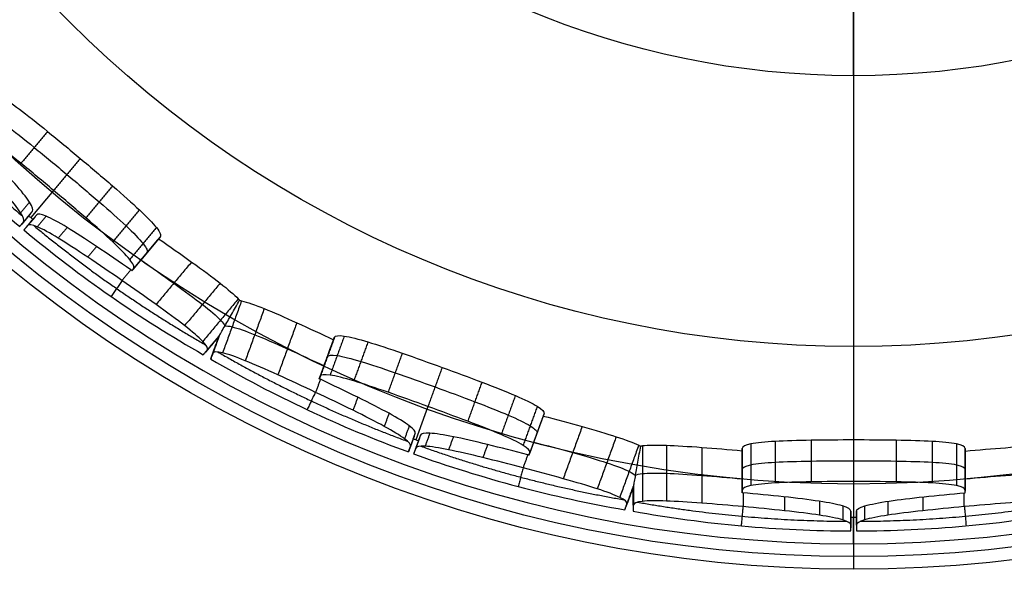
# Model space of a CAD drawing. Header units: millimetres. Extents: x 134 to 326, y 214 to 407.
# Tile 2 of 32: x 170 to 241, y 214 to 254. Entities that reach past the tile are written whole.
import ezdxf

# ---------------------------------------------------------------- set-up
doc = ezdxf.new("R2010")
doc.units = ezdxf.units.MM
doc.layers.add('Default', color=7, linetype='Continuous')

# ---------------------------------------------------------------- blocks, each defined once
blk = doc.blocks.new('Københavner vase Ø18 v15')
at = {"layer": 'Default', "color": 7, "true_color": 0xf6f6f3}
for p, q in [((0, 245, 90), (0, 245, 96.153)), ((0, 230, 94.311), (0, 245, 96.153)), ((0, 10, 52.298), (0, 236.219, 80.075)), ((-59.583, 226.5, 70.697), (-59.859, 230, 71.026)), ((-59.553, 230, 71.283), (-59.276, 226.5, 70.954)), ((-57.735, 209.1, 68.806), (-59.385, 230, 70.772)), ((-46.216, 226.5, 79.814), (-46.497, 230, 80.149)), ((-46.163, 230, 80.342), (-46.013, 226.5, 79.932)), ((-31.81, 226.5, 86.812), (-31.957, 230, 87.216)), ((-30.72, 209.1, 84.403), (-31.598, 230, 86.815)), ((-31.581, 230, 87.353), (-31.434, 226.5, 86.949)), ((-16.131, 226.5, 90.808), (-16.28, 230, 91.218)), ((-15.9, 230, 91.285), (-15.9, 226.5, 90.849)), ((-0.2, 226.5, 92.456), (-0.2, 230, 92.886)), ((0, 230, 94.311), (0, 230, 92.386)), ((0, 209.1, 89.82), (0, 230, 92.386)), ((0.2, 230, 92.886), (0.2, 226.5, 92.456)), ((-59.404, 228.31, 70.484), (-60.038, 228.19, 71.239)), ((-59.098, 228.31, 70.741), (-59.731, 228.19, 71.496)), ((-45.782, 228.362, 79.297), (-46.784, 228.167, 80.491)), ((-45.782, 228.361, 79.297), (-46.315, 228.167, 80.762)), ((-31.715, 228.31, 86.551), (-32.052, 228.19, 87.477)), ((-31.339, 228.31, 86.688), (-31.676, 228.19, 87.614)), ((-15.9, 228.362, 90.173), (-16.433, 228.167, 91.638)), ((-15.9, 228.361, 90.173), (-15.9, 228.167, 91.732)), ((-0.2, 228.31, 92.178), (-0.2, 228.19, 93.164)), ((0.2, 228.31, 92.178), (0.2, 228.19, 93.164)), ((-51.002, 217.15, 73.305), (-51.121, 218.65, 73.447)), ((-38.047, 218.65, 80.995), (-37.983, 217.15, 80.822)), ((-22.854, 217.15, 86.328), (-22.917, 218.65, 86.502)), ((-8.05, 218.65, 89.123), (-8.05, 217.15, 88.939)), ((8.05, 217.15, 88.939), (8.05, 218.65, 89.123)), ((-50.112, 218.082, 72.244), (-52.011, 217.718, 74.508)), ((-37.51, 218.082, 79.52), (-38.52, 217.718, 82.297)), ((-22.381, 218.082, 85.027), (-23.391, 217.718, 87.803)), ((-8.05, 218.082, 87.553), (-8.05, 217.718, 90.509)), ((8.05, 218.082, 87.553), (8.05, 217.718, 90.509)), ((0, -5, 60.532), (0, 209.1, 86.82)), ((0, -5, 60.532), (0, -5, 55.532))]:
    blk.add_line(p, q, dxfattribs=at)
at = {"layer": 'Default', "color": 7, "true_color": 0xf6f6f3, "extrusion": (0, 1, 0)}
blk.add_circle((0, 0, 237.5), 95.232, dxfattribs=at)
at = {"layer": 'Default', "color": 7, "true_color": 0xf6f6f3, "extrusion": (0, -1, 0)}
for centre, radius, start, end in [((0, 0, -245), 96.153, 0, 180), ((0, 0, -245), 90, 90, 270), ((0, 0, -245), 90, 270, 90), ((0, 0, -236.219), 80.075, 90, 180), ((0, 0, -236.219), 80.075, 0, 90), ((0, 0, 5), 60.532, 270, 180)]:
    blk.add_arc(centre, radius, start, end, dxfattribs=at)
at = {"layer": 'Default', "color": 7, "true_color": 0xf6f6f3, "extrusion": (1, 0, 0)}
blk.add_arc((235, 90), 10, 277, 0, dxfattribs=at)
at = {"layer": 'Default', "color": 7, "true_color": 0xf6f6f3, "extrusion": (0, 1, 0)}
for centre, radius, start, end in [((0, 0, 230), 94.311, 0, 180), ((2.571, 3.064, 230), 89.386, 39.7537, 49.8718), ((2.571, 3.064, 230), 89.386, 50.1282, 60.2463), ((1.368, 3.759, 230), 89.386, 59.7537, 69.8718), ((1.368, 3.759, 230), 89.386, 70.1282, 80.2463), ((0, 4, 230), 89.386, 79.7537, 89.8718), ((0, 4, 230), 89.386, 90.1282, 100.2463)]:
    blk.add_arc(centre, radius, start, end, dxfattribs=at)
at = {"layer": 'Default', "color": 7, "true_color": 0xf6f6f3, "extrusion": (2.42721e-07, -1, -2.89272e-07)}
blk.add_arc((-1.928, 2.298, -230), 89.386, 129.8718, 130.1282, dxfattribs=at)
at = {"layer": 'Default', "color": 7, "true_color": 0xf6f6f3, "extrusion": (1.29147e-07, -1, -3.54842e-07)}
blk.add_arc((-1.026, 2.819, -230), 89.386, 109.8718, 110.1282, dxfattribs=at)
at = {"layer": 'Default', "color": 7, "true_color": 0xf6f6f3, "extrusion": (4.9738e-12, 1, 3.77645e-07)}
blk.add_arc((0, 3, 230), 89.386, 89.8718, 90.1282, dxfattribs=at)
at = {"layer": 'Default', "color": 7, "true_color": 0xf6f6f3}
for points, degree in [([(-59.538, 230, 70.643), (-60.18, 230, 71.409)], 1), ([(-60.18, 230, 71.409), (-59.904, 226.5, 71.08)], 1), ([(-59.598, 226.5, 71.337), (-59.874, 230, 71.666)], 1), ([(-59.874, 230, 71.666), (-59.231, 230, 70.9)], 1), ([(-59.538, 230, 70.643), (-59.261, 226.5, 70.314)], 1), ([(-58.955, 226.5, 70.571), (-59.231, 230, 70.9)], 1), ([(-52.786, 218.65, 75.322), (-53.581, 230, 76.466)], 1), ([(-46.931, 230, 80.666), (-45.782, 230, 79.297)], 1), ([(-45.782, 230, 79.297), (-46.393, 230, 80.977)], 1), ([(-45.782, 226.5, 79.297), (-45.782, 230, 79.297)], 1), ([(-38.843, 218.65, 83.372), (-39.437, 230, 84.633)], 1), ([(-31.786, 230, 86.746), (-32.128, 230, 87.686)], 1), ([(-32.128, 230, 87.686), (-31.981, 226.5, 87.282)], 1), ([(-31.786, 230, 86.746), (-31.639, 226.5, 86.342)], 1), ([(-31.41, 230, 86.883), (-31.752, 230, 87.822)], 1), ([(-31.605, 226.5, 87.419), (-31.752, 230, 87.822)], 1), ([(-31.263, 226.5, 86.479), (-31.41, 230, 86.883)], 1), ([(-23.853, 218.65, 88.83), (-24.209, 230, 90.177)], 1), ([(-16.511, 230, 91.853), (-15.9, 230, 90.173)], 1), ([(-15.9, 226.5, 90.173), (-15.9, 230, 90.173)], 1), ([(-15.9, 230, 90.173), (-15.9, 230, 91.961)], 1), ([(-7.99, 218.65, 91.629), (-8.116, 230, 93.017)], 1), ([(-0.2, 230, 93.386), (-0.2, 230, 92.386)], 1), ([(-0.2, 230, 92.386), (-0.2, 226.5, 91.956)], 1), ([(-0.2, 230, 93.386), (-0.2, 226.5, 92.956)], 1), ([(0.2, 230, 92.386), (0.2, 230, 93.386)], 1), ([(0.2, 226.5, 91.956), (0.2, 230, 92.386)], 1), ([(0.2, 226.5, 92.956), (0.2, 230, 93.386)], 1), ([(7.99, 218.65, 91.629), (8.116, 230, 93.017)], 1), ([(-59.261, 226.5, 70.314), (-59.904, 226.5, 71.08)], 1), ([(-58.955, 226.5, 70.571), (-59.598, 226.5, 71.337)], 1), ([(-45.782, 226.5, 79.297), (-46.65, 226.5, 80.332)], 1), ([(-45.777, 226.328, 79.288), (-46.638, 226.328, 80.314)], 1), ([(-46.244, 226.5, 80.566), (-45.782, 226.5, 79.297)], 1), ([(-45.777, 226.328, 79.288), (-46.235, 226.328, 80.547)], 1), ([(-31.639, 226.5, 86.342), (-31.981, 226.5, 87.282)], 1), ([(-31.263, 226.5, 86.479), (-31.605, 226.5, 87.419)], 1), ([(-15.9, 226.5, 90.173), (-16.362, 226.5, 91.442)], 1), ([(-15.898, 226.328, 90.163), (-16.356, 226.328, 91.422)], 1), ([(-15.9, 226.5, 91.524), (-15.9, 226.5, 90.173)], 1), ([(-15.898, 226.328, 90.163), (-15.898, 226.328, 91.503)], 1), ([(-0.2, 226.5, 91.956), (-0.2, 226.5, 92.956)], 1), ([(0.2, 226.5, 92.956), (0.2, 226.5, 91.956)], 1), ([(-59.475, 223.518, 69.653), (-60.118, 223.518, 70.419)], 1), ([(-58.267, 223.518, 70.666), (-58.909, 223.518, 71.432)], 1), ([(-44.403, 223.366, 76.638), (-46.974, 223.366, 79.702)], 1), ([(-44.169, 223.366, 76.773), (-45.537, 223.366, 80.531)], 1), ([(-32.066, 223.518, 85.794), (-32.408, 223.518, 86.733)], 1), ([(-30.583, 223.518, 86.333), (-30.925, 223.518, 87.273)], 1), ([(-15.513, 223.366, 87.202), (-16.881, 223.366, 90.961)], 1), ([(-15.247, 223.366, 87.249), (-15.247, 223.366, 91.249)], 1), ([(-0.789, 223.518, 91.587), (-0.789, 223.518, 92.587)], 1), ([(0.789, 223.518, 91.587), (0.789, 223.518, 92.587)], 1), ([(-56.758, 220.979, 71.484), (-57.401, 220.979, 72.25)], 1), ([(-33.528, 220.979, 84.896), (-33.87, 220.979, 85.836)], 1), ([(-28.886, 220.979, 86.586), (-29.228, 220.979, 87.526)], 1), ([(-2.47, 220.979, 91.244), (-2.47, 220.979, 92.244)], 1), ([(2.47, 220.979, 91.244), (2.47, 220.979, 92.244)], 1), ([(-45.713, 220.865, 75.505), (-48.284, 220.865, 78.569)], 1), ([(-42.533, 220.865, 77.341), (-43.901, 220.865, 81.1)], 1), ([(-17.132, 220.865, 86.586), (-18.5, 220.865, 90.345)], 1), ([(-13.515, 220.865, 87.224), (-13.515, 220.865, 91.224)], 1), ([(-54.628, 219.273, 72.859), (-55.271, 219.273, 73.625)], 1), ([(-47.772, 219.208, 73.977), (-50.343, 219.208, 77.041)], 1), ([(-40.18, 219.208, 78.36), (-41.548, 219.208, 82.119)], 1), ([(-35.784, 219.273, 83.739), (-36.126, 219.273, 84.679)], 1), ([(-26.414, 219.273, 87.149), (-26.756, 219.273, 88.089)], 1), ([(-19.59, 219.208, 85.854), (-20.958, 219.208, 89.613)], 1), ([(-10.956, 219.208, 87.377), (-10.956, 219.208, 91.377)], 1), ([(-4.986, 219.273, 90.928), (-4.986, 219.273, 91.928)], 1), ([(4.986, 219.273, 90.928), (4.986, 219.273, 91.928)], 1), ([(-52.157, 218.65, 74.546), (-52.8, 218.65, 75.312)], 1), ([(-50.157, 218.65, 72.298), (-50.799, 218.65, 73.064), (-51.442, 218.65, 73.83), (-52.085, 218.65, 74.596)], 3), ([(-52.085, 218.65, 74.596), (-51.966, 217.15, 74.454)], 1), ([(-50.038, 217.15, 72.156), (-50.157, 218.65, 72.298)], 1), ([(-38.48, 218.65, 82.442), (-38.822, 218.65, 83.382)], 1), ([(-38.496, 217.15, 82.231), (-38.56, 218.65, 82.405)], 1), ([(-38.56, 218.65, 82.405), (-38.218, 218.65, 81.465), (-37.876, 218.65, 80.526), (-37.534, 218.65, 79.586)], 3), ([(-37.534, 218.65, 79.586), (-37.47, 217.15, 79.412)], 1), ([(-23.515, 218.65, 87.889), (-23.857, 218.65, 88.829)], 1), ([(-22.404, 218.65, 85.092), (-22.746, 218.65, 86.032), (-23.089, 218.65, 86.972), (-23.431, 218.65, 87.911)], 3), ([(-23.431, 218.65, 87.911), (-23.367, 217.15, 87.738)], 1), ([(-22.341, 217.15, 84.919), (-22.404, 218.65, 85.092)], 1), ([(-8.05, 217.15, 87.439), (-8.05, 218.65, 87.623)], 1), ([(-8.05, 217.15, 90.439), (-8.05, 218.65, 90.623)], 1), ([(-8.05, 218.65, 90.623), (-8.05, 218.65, 89.623), (-8.05, 218.65, 88.623), (-8.05, 218.65, 87.623)], 3), ([(-7.963, 218.65, 90.632), (-7.963, 218.65, 91.631)], 1), ([(7.963, 218.65, 90.632), (7.963, 218.65, 91.631)], 1), ([(8.05, 218.65, 87.623), (8.05, 217.15, 87.439)], 1), ([(8.05, 218.65, 90.623), (8.05, 218.65, 89.623), (8.05, 218.65, 88.623), (8.05, 218.65, 87.623)], 3), ([(8.05, 218.65, 90.623), (8.05, 217.15, 90.439)], 1), ([(-50.038, 217.15, 72.156), (-51.966, 217.15, 74.454)], 1), ([(-50.031, 217.059, 72.147), (-51.959, 217.059, 74.446)], 1), ([(-38.496, 217.15, 82.231), (-37.47, 217.15, 79.412)], 1), ([(-37.466, 217.059, 79.402), (-38.492, 217.059, 82.221)], 1), ([(-22.341, 217.15, 84.919), (-23.367, 217.15, 87.738)], 1), ([(-22.338, 217.059, 84.908), (-23.364, 217.059, 87.727)], 1), ([(-8.05, 217.15, 90.439), (-8.05, 217.15, 87.439)], 1), ([(-8.049, 217.059, 87.427), (-8.049, 217.059, 90.427)], 1), ([(8.049, 217.059, 87.427), (8.049, 217.059, 90.427)], 1), ([(8.05, 217.15, 87.439), (8.05, 217.15, 90.439)], 1), ([(-50.314, 214.01, 71.493), (-52.242, 214.01, 73.791)], 1), ([(-36.758, 214.01, 79.32), (-37.784, 214.01, 82.139)], 1), ([(-22.827, 214.01, 84.39), (-23.853, 214.01, 87.209)], 1), ([(-7.412, 214.01, 87.108), (-7.412, 214.01, 90.108)], 1), ([(7.412, 214.01, 87.108), (7.412, 214.01, 90.108)], 1), ([(-51.538, 211.424, 70.222), (-53.466, 211.424, 72.521)], 1), ([(-35.046, 211.424, 79.744), (-36.072, 211.424, 82.563)], 1), ([(-24.412, 211.424, 83.614), (-25.438, 211.424, 86.434)], 1), ([(-5.658, 211.424, 86.921), (-5.658, 211.424, 89.921)], 1), ([(5.658, 211.424, 86.921), (5.658, 211.424, 89.921)], 1), ([(-58.163, 209.704, 64.557), (-60.091, 209.704, 66.855)], 1), ([(-53.477, 209.704, 68.49), (-55.405, 209.704, 70.788)], 1), ([(-32.575, 209.704, 80.557), (-33.602, 209.704, 83.376)], 1), ([(-26.827, 209.704, 82.649), (-27.853, 209.704, 85.468)], 1), ([(-3.059, 209.704, 86.84), (-3.059, 209.704, 89.84)], 1), ([(3.059, 209.704, 86.84), (3.059, 209.704, 89.84)], 1), ([(-55.807, 209.1, 66.508), (-57.735, 209.1, 68.806)], 1), ([(-29.694, 209.1, 81.584), (-30.72, 209.1, 84.403)], 1), ([(0, 209.1, 86.82), (0, 209.1, 89.82)], 1)]:
    blk.add_open_spline(points, degree=degree, dxfattribs=at)
for points, weights in [([(-46.931, 230, 80.666), (-46.79, 228.246, 80.499), (-46.65, 226.5, 80.332)], [1, 1.00000299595, 1]), ([(-46.393, 230, 80.977), (-46.319, 228.246, 80.771), (-46.244, 226.5, 80.566)], [1, 1.0000029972, 1]), ([(-16.511, 230, 91.853), (-16.436, 228.246, 91.647), (-16.362, 226.5, 91.442)], [1, 1.00000299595, 1]), ([(-15.9, 226.5, 91.524), (-15.9, 228.246, 91.742), (-15.9, 230, 91.961)], [1, 1.0000029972, 1]), ([(-70.637, 224.32, 59.921), (-65.762, 224.32, 65.757), (-59.966, 224.32, 70.677)], [0.998595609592, 0.994929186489, 0.998562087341]), ([(-59.191, 224.32, 71.328), (-53.338, 224.32, 76.182), (-46.745, 224.32, 79.969)], [0.998567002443, 0.994935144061, 0.998602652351]), ([(-45.882, 224.32, 80.467), (-39.306, 224.32, 84.283), (-32.176, 224.32, 86.924)], [0.998633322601, 0.994968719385, 0.998603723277]), ([(-31.226, 224.32, 87.27), (-24.066, 224.32, 89.83), (-16.575, 224.32, 91.134)], [0.998618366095, 0.994992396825, 0.998666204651]), ([(-15.594, 224.32, 91.307), (-8.109, 224.32, 92.644), (-0.506, 224.32, 92.687)], [0.998718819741, 0.99505576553, 0.998692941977]), ([(0.506, 224.32, 92.687), (8.109, 224.32, 92.644), (15.594, 224.32, 91.307)], [0.998692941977, 0.99505576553, 0.998718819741])]:
    blk.add_rational_spline(points, weights, degree=2, dxfattribs=at)
for points, knots in [([(-59.904, 226.5, 71.08), (-59.827, 225.523, 70.988), (-59.893, 224.479, 70.766), (-60.118, 223.518, 70.419), (-60.342, 222.555, 70.071), (-60.725, 221.675, 69.599), (-61.185, 220.979, 69.075), (-61.644, 220.284, 68.554), (-62.243, 219.679, 67.911), (-62.909, 219.273, 67.216), (-63.575, 218.867, 66.521), (-64.308, 218.661, 65.774), (-64.999, 218.65, 65.075), (-65.691, 218.64, 64.377), (-66.435, 218.822, 63.635), (-67.128, 219.208, 62.957), (-67.822, 219.593, 62.278), (-68.466, 220.181, 61.666), (-68.991, 220.865, 61.194), (-69.514, 221.547, 60.723), (-69.987, 222.414, 60.331), (-70.334, 223.366, 60.1), (-70.681, 224.318, 59.869), (-70.904, 225.356, 59.8), (-70.995, 226.328, 59.876), (-71.001, 226.385, 59.88), (-71.006, 226.442, 59.885), (-71.01, 226.5, 59.891)], [0, 0, 0, 0, 3.100268, 3.100268, 3.100268, 6.202628, 6.202628, 6.202628, 9.296795, 9.296795, 9.296795, 12.390849, 12.390849, 12.390849, 15.484097, 15.484097, 15.484097, 18.576694, 18.576694, 18.576694, 21.658472, 21.658472, 21.658472, 24.740522, 24.740522, 24.740522, 24.914092, 24.914092, 24.914092, 24.914092]), ([(-59.261, 226.5, 70.314), (-59.184, 225.523, 70.222), (-59.25, 224.479, 70), (-59.475, 223.518, 69.653), (-59.699, 222.555, 69.305), (-60.082, 221.675, 68.833), (-60.542, 220.979, 68.309), (-61.002, 220.284, 67.787), (-61.6, 219.679, 67.145), (-62.266, 219.273, 66.45), (-62.932, 218.867, 65.755), (-63.665, 218.661, 65.008), (-64.357, 218.65, 64.309), (-64.377, 218.65, 64.289), (-64.398, 218.65, 64.268), (-64.418, 218.65, 64.247)], [-12.478452, -12.478452, -12.478452, -12.478452, -9.378182, -9.378182, -9.378182, -6.275821, -6.275821, -6.275821, -3.181655, -3.181655, -3.181655, -0.087603, -0.087603, -0.087603, 0, 0, 0, 0]), ([(-46.65, 226.5, 80.332), (-46.646, 226.442, 80.326), (-46.642, 226.385, 80.32), (-46.638, 226.328, 80.314), (-46.579, 225.356, 80.211), (-46.686, 224.318, 80.004), (-46.974, 223.366, 79.702), (-47.262, 222.414, 79.4), (-47.73, 221.547, 79.002), (-48.284, 220.865, 78.569), (-48.84, 220.181, 78.134), (-49.555, 219.593, 77.606), (-50.343, 219.208, 77.041), (-51.132, 218.822, 76.475), (-51.992, 218.64, 75.872), (-52.8, 218.65, 75.312), (-53.607, 218.661, 74.752), (-54.471, 218.867, 74.161), (-55.271, 219.273, 73.625), (-56.071, 219.679, 73.09), (-56.808, 220.284, 72.612), (-57.401, 220.979, 72.25), (-57.997, 221.675, 71.888), (-58.528, 222.555, 71.593), (-58.909, 223.518, 71.432), (-59.29, 224.479, 71.272), (-59.521, 225.523, 71.245), (-59.598, 226.5, 71.337)], [0, 0, 0, 0, 0.17357, 0.17357, 0.17357, 3.25562, 3.25562, 3.25562, 6.337398, 6.337398, 6.337398, 9.429995, 9.429995, 9.429995, 12.523243, 12.523243, 12.523243, 15.617297, 15.617297, 15.617297, 18.711464, 18.711464, 18.711464, 21.813824, 21.813824, 21.813824, 24.914092, 24.914092, 24.914092, 24.914092]), ([(-52.085, 218.65, 74.596), (-52.109, 218.65, 74.579), (-52.133, 218.65, 74.563), (-52.157, 218.65, 74.546), (-52.965, 218.661, 73.986), (-53.828, 218.867, 73.395), (-54.628, 219.273, 72.859), (-55.428, 219.679, 72.324), (-56.165, 220.284, 71.846), (-56.758, 220.979, 71.484), (-57.354, 221.675, 71.122), (-57.886, 222.555, 70.827), (-58.267, 223.518, 70.666), (-58.647, 224.479, 70.506), (-58.878, 225.523, 70.479), (-58.955, 226.5, 70.571)], [-12.478452, -12.478452, -12.478452, -12.478452, -12.390849, -12.390849, -12.390849, -9.296797, -9.296797, -9.296797, -6.202631, -6.202631, -6.202631, -3.10027, -3.10027, -3.10027, 0, 0, 0, 0]), ([(-31.981, 226.5, 87.282), (-31.94, 225.523, 87.169), (-32.078, 224.479, 86.983), (-32.408, 223.518, 86.733), (-32.737, 222.555, 86.484), (-33.258, 221.675, 86.17), (-33.87, 220.979, 85.836), (-34.48, 220.284, 85.503), (-35.263, 219.679, 85.104), (-36.126, 219.273, 84.679), (-36.99, 218.867, 84.253), (-37.934, 218.661, 83.802), (-38.822, 218.65, 83.382), (-39.711, 218.64, 82.963), (-40.664, 218.822, 82.519), (-41.548, 219.208, 82.119), (-42.431, 219.593, 81.719), (-43.246, 220.181, 81.364), (-43.901, 220.865, 81.1), (-44.553, 221.547, 80.836), (-45.131, 222.414, 80.63), (-45.537, 223.366, 80.531), (-45.942, 224.318, 80.433), (-46.175, 225.356, 80.444), (-46.235, 226.328, 80.547), (-46.239, 226.385, 80.553), (-46.242, 226.442, 80.559), (-46.244, 226.5, 80.566)], [0, 0, 0, 0, 3.100268, 3.100268, 3.100268, 6.202628, 6.202628, 6.202628, 9.296795, 9.296795, 9.296795, 12.390849, 12.390849, 12.390849, 15.484097, 15.484097, 15.484097, 18.576694, 18.576694, 18.576694, 21.658472, 21.658472, 21.658472, 24.740522, 24.740522, 24.740522, 24.914092, 24.914092, 24.914092, 24.914092]), ([(-45.782, 226.5, 79.297), (-45.782, 226.462, 79.297), (-45.781, 226.425, 79.296), (-45.779, 226.357, 79.291), (-45.777, 226.326, 79.288), (-45.772, 226.26, 79.279), (-45.769, 226.225, 79.274), (-45.758, 226.129, 79.255), (-45.749, 226.07, 79.239), (-45.715, 225.882, 79.181), (-45.684, 225.759, 79.127), (-45.585, 225.448, 78.956), (-45.508, 225.269, 78.821), (-45.268, 224.807, 78.407), (-45.078, 224.542, 78.078), (-44.706, 224.095, 77.432), (-44.505, 223.891, 77.085), (-44.307, 223.711, 76.742)], [0, 0, 0, 0, 0.113878, 0.113878, 0.207734, 0.207734, 0.316053, 0.316053, 0.505339, 0.505339, 0.921135, 0.921135, 1.622454, 1.622454, 2.939419, 2.939419, 4.262764, 4.262764, 4.262764, 4.262764]), ([(-31.639, 226.5, 86.342), (-31.598, 225.523, 86.229), (-31.736, 224.479, 86.043), (-32.066, 223.518, 85.794), (-32.395, 222.555, 85.544), (-32.916, 221.675, 85.231), (-33.528, 220.979, 84.896), (-34.138, 220.284, 84.563), (-34.921, 219.679, 84.164), (-35.784, 219.273, 83.739), (-36.648, 218.867, 83.314), (-37.592, 218.661, 82.862), (-38.48, 218.65, 82.442), (-38.507, 218.65, 82.43), (-38.533, 218.65, 82.417), (-38.56, 218.65, 82.405)], [-12.478452, -12.478452, -12.478452, -12.478452, -9.378182, -9.378182, -9.378182, -6.275821, -6.275821, -6.275821, -3.181655, -3.181655, -3.181655, -0.087603, -0.087603, -0.087603, 0, 0, 0, 0]), ([(-16.362, 226.5, 91.442), (-16.359, 226.442, 91.436), (-16.358, 226.385, 91.429), (-16.356, 226.328, 91.422), (-16.336, 225.356, 91.304), (-16.507, 224.318, 91.146), (-16.881, 223.366, 90.961), (-17.255, 222.414, 90.776), (-17.831, 221.547, 90.562), (-18.5, 220.865, 90.345), (-19.171, 220.181, 90.126), (-20.024, 219.593, 89.875), (-20.958, 219.208, 89.613), (-21.892, 218.822, 89.351), (-22.907, 218.64, 89.079), (-23.857, 218.65, 88.829), (-24.808, 218.661, 88.579), (-25.821, 218.867, 88.318), (-26.756, 219.273, 88.089), (-27.691, 219.679, 87.86), (-28.547, 220.284, 87.662), (-29.228, 220.979, 87.526), (-29.912, 221.675, 87.388), (-30.512, 222.555, 87.294), (-30.925, 223.518, 87.273), (-31.338, 224.479, 87.252), (-31.564, 225.523, 87.306), (-31.605, 226.5, 87.419)], [0, 0, 0, 0, 0.17357, 0.17357, 0.17357, 3.25562, 3.25562, 3.25562, 6.337398, 6.337398, 6.337398, 9.429995, 9.429995, 9.429995, 12.523243, 12.523243, 12.523243, 15.617297, 15.617297, 15.617297, 18.711464, 18.711464, 18.711464, 21.813824, 21.813824, 21.813824, 24.914092, 24.914092, 24.914092, 24.914092]), ([(-23.431, 218.65, 87.911), (-23.459, 218.65, 87.904), (-23.487, 218.65, 87.897), (-23.515, 218.65, 87.889), (-24.466, 218.661, 87.639), (-25.479, 218.867, 87.379), (-26.414, 219.273, 87.149), (-27.349, 219.679, 86.92), (-28.205, 220.284, 86.723), (-28.886, 220.979, 86.586), (-29.57, 221.675, 86.449), (-30.17, 222.555, 86.354), (-30.583, 223.518, 86.333), (-30.996, 224.479, 86.312), (-31.222, 225.523, 86.366), (-31.263, 226.5, 86.479)], [-12.478452, -12.478452, -12.478452, -12.478452, -12.390849, -12.390849, -12.390849, -9.296797, -9.296797, -9.296797, -6.202631, -6.202631, -6.202631, -3.10027, -3.10027, -3.10027, 0, 0, 0, 0]), ([(-15.388, 223.711, 87.268), (-15.456, 223.891, 87.658), (-15.526, 224.095, 88.053), (-15.655, 224.542, 88.787), (-15.721, 224.807, 89.161), (-15.805, 225.269, 89.632), (-15.832, 225.448, 89.786), (-15.866, 225.759, 89.98), (-15.877, 225.882, 90.041), (-15.888, 226.07, 90.108), (-15.891, 226.129, 90.125), (-15.895, 226.225, 90.147), (-15.896, 226.26, 90.153), (-15.898, 226.326, 90.163), (-15.899, 226.357, 90.166), (-15.9, 226.425, 90.172), (-15.9, 226.462, 90.173), (-15.9, 226.5, 90.173)], [-4.262764, -4.262764, -4.262764, -4.262764, -2.939419, -2.939419, -1.622454, -1.622454, -0.921135, -0.921135, -0.505339, -0.505339, -0.316053, -0.316053, -0.207734, -0.207734, -0.113878, -0.113878, 0, 0, 0, 0]), ([(-0.2, 226.5, 92.956), (-0.2, 225.523, 92.836), (-0.394, 224.479, 92.708), (-0.789, 223.518, 92.587), (-1.184, 222.555, 92.465), (-1.781, 221.675, 92.349), (-2.47, 220.979, 92.244), (-3.157, 220.284, 92.139), (-4.029, 219.679, 92.032), (-4.986, 219.273, 91.928), (-5.942, 218.867, 91.824), (-6.984, 218.661, 91.722), (-7.963, 218.65, 91.631), (-8.941, 218.64, 91.541), (-9.988, 218.822, 91.45), (-10.956, 219.208, 91.377), (-11.923, 219.593, 91.303), (-12.81, 220.181, 91.248), (-13.515, 220.865, 91.224), (-14.218, 221.547, 91.199), (-14.833, 222.414, 91.203), (-15.247, 223.366, 91.249), (-15.662, 224.318, 91.296), (-15.877, 225.356, 91.385), (-15.898, 226.328, 91.503), (-15.899, 226.385, 91.51), (-15.9, 226.442, 91.517), (-15.9, 226.5, 91.524)], [0, 0, 0, 0, 3.100268, 3.100268, 3.100268, 6.202628, 6.202628, 6.202628, 9.296795, 9.296795, 9.296795, 12.390849, 12.390849, 12.390849, 15.484097, 15.484097, 15.484097, 18.576694, 18.576694, 18.576694, 21.658472, 21.658472, 21.658472, 24.740522, 24.740522, 24.740522, 24.914092, 24.914092, 24.914092, 24.914092]), ([(-0.2, 226.5, 91.956), (-0.2, 225.454, 91.828), (-0.409, 224.418, 91.701), (-1.207, 222.523, 91.461), (-1.774, 221.677, 91.349), (-3.224, 220.222, 91.13), (-4.101, 219.636, 91.023), (-6.014, 218.85, 90.816), (-7.027, 218.65, 90.717), (-8.05, 218.65, 90.623)], [0, 0, 0, 0, 3.171658, 3.171658, 6.228101, 6.228101, 9.388457, 9.388457, 12.482095, 12.482095, 12.482095, 12.482095]), ([(15.9, 226.5, 91.524), (15.9, 226.442, 91.517), (15.899, 226.385, 91.51), (15.898, 226.328, 91.503), (15.877, 225.356, 91.385), (15.662, 224.318, 91.296), (15.247, 223.366, 91.249), (14.833, 222.414, 91.203), (14.218, 221.547, 91.199), (13.515, 220.865, 91.224), (12.81, 220.181, 91.248), (11.923, 219.593, 91.303), (10.956, 219.208, 91.377), (9.988, 218.822, 91.45), (8.941, 218.64, 91.541), (7.963, 218.65, 91.631), (6.984, 218.661, 91.722), (5.942, 218.867, 91.824), (4.986, 219.273, 91.928), (4.029, 219.679, 92.032), (3.157, 220.284, 92.139), (2.47, 220.979, 92.244), (1.781, 221.675, 92.349), (1.184, 222.555, 92.465), (0.789, 223.518, 92.587), (0.394, 224.479, 92.708), (0.2, 225.523, 92.836), (0.2, 226.5, 92.956)], [0, 0, 0, 0, 0.17357, 0.17357, 0.17357, 3.25562, 3.25562, 3.25562, 6.337398, 6.337398, 6.337398, 9.429995, 9.429995, 9.429995, 12.523243, 12.523243, 12.523243, 15.617297, 15.617297, 15.617297, 18.711464, 18.711464, 18.711464, 21.813824, 21.813824, 21.813824, 24.914092, 24.914092, 24.914092, 24.914092]), ([(0.2, 226.5, 91.956), (0.2, 225.451, 91.827), (0.41, 224.411, 91.7), (1.226, 222.481, 91.455), (1.821, 221.609, 91.34), (3.293, 220.174, 91.121), (4.146, 219.615, 91.018), (6.024, 218.848, 90.816), (7.032, 218.65, 90.717), (8.05, 218.65, 90.623)], [-12.482105, -12.482105, -12.482105, -12.482105, -9.30042, -9.30042, -6.134582, -6.134582, -3.077971, -3.077971, 0, 0, 0, 0]), ([(-51.442, 218.65, 73.83), (-50.656, 218.651, 74.376), (-49.823, 218.834, 74.96), (-48.27, 219.593, 76.074), (-47.554, 220.181, 76.602), (-46.444, 221.547, 77.47), (-45.976, 222.414, 77.868), (-45.528, 223.897, 78.338), (-45.424, 224.453, 78.477), (-45.373, 225.011, 78.584)], [-3.571995, -3.571995, -3.571995, -3.571995, -3.285933, -3.285933, -2.99113, -2.99113, -2.697303, -2.697303, -2.53363, -2.53363, -2.53363, -2.53363]), ([(-45.37, 225.011, 78.586), (-45.251, 224.453, 78.576), (-45.079, 223.897, 78.597), (-44.447, 222.414, 78.75), (-43.869, 221.547, 78.957), (-42.562, 220.181, 79.484), (-41.747, 219.593, 79.84), (-40.006, 218.834, 80.628), (-39.083, 218.651, 81.057), (-38.218, 218.65, 81.465)], [0.130154, 0.130154, 0.130154, 0.130154, 0.293827, 0.293827, 0.587654, 0.587654, 0.882457, 0.882457, 1.168519, 1.168519, 1.168519, 1.168519]), ([(-23.088, 218.65, 86.972), (-22.163, 218.651, 87.215), (-21.18, 218.834, 87.48), (-19.34, 219.593, 87.995), (-18.487, 220.181, 88.247), (-17.147, 221.547, 88.683), (-16.571, 222.414, 88.897), (-15.989, 223.897, 89.185), (-15.844, 224.453, 89.28), (-15.759, 225.011, 89.364)], [-3.571995, -3.571995, -3.571995, -3.571995, -3.285933, -3.285933, -2.99113, -2.99113, -2.697303, -2.697303, -2.53363, -2.53363, -2.53363, -2.53363]), ([(-15.755, 225.011, 89.364), (-15.647, 224.453, 89.314), (-15.478, 223.897, 89.275), (-14.833, 222.414, 89.203), (-14.218, 221.547, 89.199), (-12.81, 220.181, 89.248), (-11.923, 219.593, 89.303), (-10.017, 218.834, 89.448), (-9.003, 218.651, 89.536), (-8.05, 218.65, 89.623)], [0.130154, 0.130154, 0.130154, 0.130154, 0.293827, 0.293827, 0.587654, 0.587654, 0.882457, 0.882457, 1.168519, 1.168519, 1.168519, 1.168519]), ([(8.05, 218.65, 89.623), (9.003, 218.651, 89.536), (10.017, 218.834, 89.448), (11.923, 219.593, 89.303), (12.81, 220.181, 89.248), (14.218, 221.547, 89.199), (14.833, 222.414, 89.203), (15.478, 223.897, 89.275), (15.647, 224.453, 89.314), (15.755, 225.011, 89.364)], [-3.571995, -3.571995, -3.571995, -3.571995, -3.285933, -3.285933, -2.99113, -2.99113, -2.697303, -2.697303, -2.533638, -2.533638, -2.533638, -2.533638]), ([(-50.157, 218.65, 72.298), (-49.37, 218.651, 72.844), (-48.537, 218.834, 73.428), (-47.772, 219.207, 73.977), (-46.984, 219.593, 74.542), (-46.269, 220.181, 75.07), (-45.713, 220.865, 75.505), (-45.159, 221.547, 75.938), (-44.69, 222.414, 76.336), (-44.403, 223.366, 76.638), (-44.368, 223.48, 76.674), (-44.336, 223.595, 76.708), (-44.307, 223.711, 76.742)], [0, 0, 0, 0, 3.00402, 3.00402, 3.00402, 6.096619, 6.096619, 6.096619, 9.178375, 9.178375, 9.178375, 9.550869, 9.550869, 9.550869, 9.550869]), ([(-44.307, 223.711, 76.742), (-44.263, 223.595, 76.751), (-44.217, 223.48, 76.761), (-44.169, 223.366, 76.773), (-43.763, 222.414, 76.871), (-43.185, 221.547, 77.078), (-42.533, 220.865, 77.341), (-41.878, 220.181, 77.605), (-41.063, 219.593, 77.96), (-40.18, 219.207, 78.36), (-39.322, 218.834, 78.748), (-38.399, 218.651, 79.178), (-37.534, 218.65, 79.586)], [0, 0, 0, 0, 0.372494, 0.372494, 0.372494, 3.454249, 3.454249, 3.454249, 6.546848, 6.546848, 6.546848, 9.550869, 9.550869, 9.550869, 9.550869]), ([(-22.404, 218.65, 85.092), (-21.479, 218.651, 85.336), (-20.496, 218.834, 85.6), (-19.59, 219.207, 85.854), (-18.656, 219.593, 86.116), (-17.803, 220.181, 86.368), (-17.132, 220.865, 86.586), (-16.463, 221.547, 86.804), (-15.887, 222.414, 87.017), (-15.513, 223.366, 87.202), (-15.468, 223.48, 87.225), (-15.427, 223.595, 87.246), (-15.388, 223.711, 87.268)], [0, 0, 0, 0, 3.00402, 3.00402, 3.00402, 6.096619, 6.096619, 6.096619, 9.178375, 9.178375, 9.178375, 9.550869, 9.550869, 9.550869, 9.550869]), ([(-8.05, 218.65, 87.623), (-9.003, 218.651, 87.536), (-10.017, 218.834, 87.448), (-10.956, 219.207, 87.377), (-11.923, 219.593, 87.303), (-12.81, 220.181, 87.248), (-13.516, 220.865, 87.224), (-14.218, 221.547, 87.199), (-14.833, 222.414, 87.203), (-15.247, 223.366, 87.249), (-15.297, 223.48, 87.255), (-15.344, 223.595, 87.261), (-15.388, 223.711, 87.268)], [-9.550869, -9.550869, -9.550869, -9.550869, -6.546848, -6.546848, -6.546848, -3.454249, -3.454249, -3.454249, -0.372494, -0.372494, -0.372494, 0, 0, 0, 0]), ([(8.05, 218.65, 87.623), (9.003, 218.651, 87.536), (10.017, 218.834, 87.448), (10.956, 219.207, 87.377), (11.923, 219.593, 87.303), (12.81, 220.181, 87.248), (13.516, 220.865, 87.224), (14.218, 221.547, 87.199), (14.833, 222.414, 87.203), (15.247, 223.366, 87.249), (15.297, 223.48, 87.255), (15.344, 223.595, 87.261), (15.388, 223.711, 87.268)], [0, 0, 0, 0, 3.00402, 3.00402, 3.00402, 6.096619, 6.096619, 6.096619, 9.178375, 9.178375, 9.178375, 9.550869, 9.550869, 9.550869, 9.550869]), ([(-51.966, 217.15, 74.454), (-51.964, 217.12, 74.452), (-51.961, 217.09, 74.449), (-51.959, 217.059, 74.446), (-51.889, 216.06, 74.345), (-51.978, 214.992, 74.124), (-52.242, 214.01, 73.791), (-52.506, 213.028, 73.458), (-52.943, 212.131, 73.012), (-53.466, 211.424, 72.521), (-53.986, 210.719, 72.032), (-54.66, 210.109, 71.433), (-55.405, 209.704, 70.788), (-56.15, 209.299, 70.143), (-56.967, 209.1, 69.451), (-57.735, 209.1, 68.806), (-58.503, 209.1, 68.161), (-59.327, 209.299, 67.477), (-60.091, 209.704, 66.855), (-60.856, 210.109, 66.233), (-61.563, 210.719, 65.674), (-62.135, 211.424, 65.247), (-62.709, 212.131, 64.818), (-63.225, 213.028, 64.464), (-63.598, 214.01, 64.262), (-63.972, 214.992, 64.06), (-64.205, 216.06, 64.011), (-64.292, 217.059, 64.097), (-64.295, 217.09, 64.1), (-64.297, 217.12, 64.103), (-64.299, 217.15, 64.105)], [-2.421437, -2.421437, -2.421437, -2.421437, -2.412733, -2.412733, -2.412733, -2.110428, -2.110428, -2.110428, -1.808164, -1.808164, -1.808164, -1.507166, -1.507166, -1.507166, -1.206163, -1.206163, -1.206163, -0.90516, -0.90516, -0.90516, -0.604161, -0.604161, -0.604161, -0.301898, -0.301898, -0.301898, 0.000408, 0.000408, 0.000408, 0.009112, 0.009112, 0.009112, 0.009112]), ([(-63.335, 217.15, 62.956), (-63.333, 217.12, 62.954), (-63.33, 217.09, 62.951), (-63.328, 217.059, 62.948), (-63.24, 216.06, 62.862), (-63.008, 214.992, 62.911), (-62.261, 213.028, 63.315), (-61.745, 212.131, 63.668), (-60.598, 210.719, 64.525), (-59.892, 210.109, 65.084), (-58.363, 209.299, 66.328), (-57.539, 209.1, 67.012), (-56.003, 209.1, 68.302), (-55.186, 209.299, 68.994), (-53.695, 210.109, 70.284), (-53.022, 210.719, 70.882), (-51.979, 212.131, 71.863), (-51.542, 213.028, 72.309), (-51.014, 214.992, 72.975), (-50.925, 216.06, 73.196), (-50.997, 217.09, 73.299), (-51, 217.12, 73.302), (-51.002, 217.15, 73.305)], [-0.009112, -0.009112, -0.009112, -0.009112, 0, 0, 0, 0.302186, 0.302186, 0.604372, 0.604372, 0.905267, 0.905267, 1.206163, 1.206163, 1.507058, 1.507058, 1.807953, 1.807953, 2.110139, 2.110139, 2.412325, 2.412325, 2.421437, 2.421437, 2.421437, 2.421437]), ([(-62.371, 217.15, 61.807), (-62.369, 217.12, 61.804), (-62.366, 217.09, 61.802), (-62.364, 217.059, 61.799), (-62.276, 216.06, 61.713), (-62.044, 214.992, 61.762), (-61.67, 214.01, 61.964), (-61.296, 213.028, 62.166), (-60.781, 212.131, 62.519), (-60.206, 211.424, 62.949), (-59.634, 210.719, 63.376), (-58.928, 210.109, 63.935), (-58.163, 209.704, 64.557), (-57.398, 209.299, 65.179), (-56.575, 209.1, 65.863), (-55.807, 209.1, 66.508), (-55.038, 209.1, 67.153), (-54.222, 209.299, 67.845), (-53.477, 209.704, 68.49), (-52.731, 210.109, 69.135), (-52.058, 210.719, 69.733), (-51.538, 211.424, 70.222), (-51.015, 212.131, 70.714), (-50.577, 213.028, 71.16), (-50.314, 214.01, 71.493), (-50.05, 214.992, 71.826), (-49.961, 216.06, 72.047), (-50.031, 217.059, 72.147), (-50.033, 217.09, 72.15), (-50.035, 217.12, 72.153), (-50.038, 217.15, 72.156)], [-0.009112, -0.009112, -0.009112, -0.009112, -0.000408, -0.000408, -0.000408, 0.301898, 0.301898, 0.301898, 0.604161, 0.604161, 0.604161, 0.90516, 0.90516, 0.90516, 1.206163, 1.206163, 1.206163, 1.507166, 1.507166, 1.507166, 1.808164, 1.808164, 1.808164, 2.110428, 2.110428, 2.110428, 2.412733, 2.412733, 2.412733, 2.421437, 2.421437, 2.421437, 2.421437]), ([(-23.367, 217.15, 87.738), (-23.366, 217.12, 87.734), (-23.365, 217.09, 87.731), (-23.364, 217.059, 87.727), (-23.333, 216.06, 87.608), (-23.492, 214.992, 87.432), (-23.853, 214.01, 87.209), (-24.215, 213.028, 86.986), (-24.779, 212.131, 86.716), (-25.438, 211.424, 86.434), (-26.094, 210.719, 86.152), (-26.932, 210.109, 85.82), (-27.853, 209.704, 85.468), (-28.774, 209.299, 85.117), (-29.778, 209.1, 84.746), (-30.72, 209.1, 84.403), (-31.663, 209.1, 84.06), (-32.67, 209.299, 83.699), (-33.602, 209.704, 83.376), (-34.533, 210.109, 83.053), (-35.388, 210.719, 82.769), (-36.072, 211.424, 82.563), (-36.758, 212.131, 82.356), (-37.364, 213.028, 82.2), (-37.784, 214.01, 82.139), (-38.204, 214.992, 82.077), (-38.44, 216.06, 82.11), (-38.492, 217.059, 82.221), (-38.494, 217.09, 82.224), (-38.495, 217.12, 82.228), (-38.496, 217.15, 82.231)], [-2.421437, -2.421437, -2.421437, -2.421437, -2.412733, -2.412733, -2.412733, -2.110428, -2.110428, -2.110428, -1.808164, -1.808164, -1.808164, -1.507166, -1.507166, -1.507166, -1.206163, -1.206163, -1.206163, -0.90516, -0.90516, -0.90516, -0.604161, -0.604161, -0.604161, -0.301898, -0.301898, -0.301898, 0.000408, 0.000408, 0.000408, 0.009112, 0.009112, 0.009112, 0.009112]), ([(-37.983, 217.15, 80.822), (-37.982, 217.12, 80.818), (-37.981, 217.09, 80.815), (-37.979, 217.059, 80.811), (-37.927, 216.06, 80.7), (-37.691, 214.992, 80.667), (-36.851, 213.028, 80.791), (-36.245, 212.131, 80.947), (-34.875, 210.719, 81.36), (-34.02, 210.109, 81.643), (-32.157, 209.299, 82.289), (-31.15, 209.1, 82.65), (-29.265, 209.1, 83.337), (-28.261, 209.299, 83.708), (-26.419, 210.109, 84.41), (-25.581, 210.719, 84.742), (-24.266, 212.131, 85.307), (-23.702, 213.028, 85.577), (-22.979, 214.992, 86.022), (-22.82, 216.06, 86.199), (-22.852, 217.09, 86.321), (-22.853, 217.12, 86.325), (-22.854, 217.15, 86.328)], [-0.009112, -0.009112, -0.009112, -0.009112, 0, 0, 0, 0.302186, 0.302186, 0.604372, 0.604372, 0.905267, 0.905267, 1.206163, 1.206163, 1.507058, 1.507058, 1.807953, 1.807953, 2.110139, 2.110139, 2.412325, 2.412325, 2.421437, 2.421437, 2.421437, 2.421437]), ([(-37.47, 217.15, 79.412), (-37.469, 217.12, 79.409), (-37.468, 217.09, 79.405), (-37.466, 217.059, 79.402), (-37.414, 216.06, 79.291), (-37.178, 214.992, 79.258), (-36.758, 214.01, 79.32), (-36.338, 213.028, 79.381), (-35.732, 212.131, 79.537), (-35.046, 211.424, 79.744), (-34.362, 210.719, 79.95), (-33.507, 210.109, 80.234), (-32.575, 209.704, 80.557), (-31.644, 209.299, 80.88), (-30.637, 209.1, 81.241), (-29.694, 209.1, 81.584), (-28.752, 209.1, 81.927), (-27.748, 209.299, 82.298), (-26.827, 209.704, 82.649), (-25.906, 210.109, 83), (-25.068, 210.719, 83.333), (-24.412, 211.424, 83.614), (-23.753, 212.131, 83.897), (-23.189, 213.028, 84.167), (-22.827, 214.01, 84.39), (-22.466, 214.992, 84.613), (-22.307, 216.06, 84.789), (-22.338, 217.059, 84.908), (-22.339, 217.09, 84.912), (-22.34, 217.12, 84.915), (-22.341, 217.15, 84.919)], [-0.009112, -0.009112, -0.009112, -0.009112, -0.000408, -0.000408, -0.000408, 0.301898, 0.301898, 0.301898, 0.604161, 0.604161, 0.604161, 0.90516, 0.90516, 0.90516, 1.206163, 1.206163, 1.206163, 1.507166, 1.507166, 1.507166, 1.808164, 1.808164, 1.808164, 2.110428, 2.110428, 2.110428, 2.412733, 2.412733, 2.412733, 2.421437, 2.421437, 2.421437, 2.421437]), ([(8.05, 217.15, 87.439), (8.05, 217.12, 87.435), (8.05, 217.09, 87.431), (8.049, 217.059, 87.427), (8.038, 216.06, 87.305), (7.828, 214.992, 87.194), (7.412, 214.01, 87.108), (6.996, 213.028, 87.022), (6.374, 212.131, 86.962), (5.658, 211.424, 86.921), (4.945, 210.719, 86.881), (4.044, 210.109, 86.855), (3.059, 209.704, 86.84), (2.073, 209.299, 86.825), (1.003, 209.1, 86.82), (0, 209.1, 86.82), (-1.003, 209.1, 86.82), (-2.073, 209.299, 86.825), (-3.059, 209.704, 86.84), (-4.044, 210.109, 86.855), (-4.945, 210.719, 86.881), (-5.658, 211.424, 86.921), (-6.374, 212.131, 86.962), (-6.996, 213.028, 87.022), (-7.412, 214.01, 87.108), (-7.828, 214.992, 87.194), (-8.038, 216.06, 87.305), (-8.049, 217.059, 87.427), (-8.05, 217.09, 87.431), (-8.05, 217.12, 87.435), (-8.05, 217.15, 87.439)], [-2.421437, -2.421437, -2.421437, -2.421437, -2.412733, -2.412733, -2.412733, -2.110428, -2.110428, -2.110428, -1.808164, -1.808164, -1.808164, -1.507166, -1.507166, -1.507166, -1.206163, -1.206163, -1.206163, -0.90516, -0.90516, -0.90516, -0.604161, -0.604161, -0.604161, -0.301898, -0.301898, -0.301898, 0.000408, 0.000408, 0.000408, 0.009112, 0.009112, 0.009112, 0.009112]), ([(8.05, 217.15, 90.439), (8.05, 217.12, 90.435), (8.05, 217.09, 90.431), (8.049, 217.059, 90.427), (8.038, 216.06, 90.305), (7.828, 214.992, 90.194), (7.412, 214.01, 90.108), (6.996, 213.028, 90.022), (6.374, 212.131, 89.962), (5.658, 211.424, 89.921), (4.945, 210.719, 89.881), (4.044, 210.109, 89.855), (3.059, 209.704, 89.84), (2.073, 209.299, 89.825), (1.003, 209.1, 89.82), (0, 209.1, 89.82), (-1.003, 209.1, 89.82), (-2.073, 209.299, 89.825), (-3.059, 209.704, 89.84), (-4.044, 210.109, 89.855), (-4.945, 210.719, 89.881), (-5.658, 211.424, 89.921), (-6.374, 212.131, 89.962), (-6.996, 213.028, 90.022), (-7.412, 214.01, 90.108), (-7.828, 214.992, 90.194), (-8.038, 216.06, 90.305), (-8.049, 217.059, 90.427), (-8.05, 217.09, 90.431), (-8.05, 217.12, 90.435), (-8.05, 217.15, 90.439)], [-2.421437, -2.421437, -2.421437, -2.421437, -2.412733, -2.412733, -2.412733, -2.110428, -2.110428, -2.110428, -1.808164, -1.808164, -1.808164, -1.507166, -1.507166, -1.507166, -1.206163, -1.206163, -1.206163, -0.90516, -0.90516, -0.90516, -0.604161, -0.604161, -0.604161, -0.301898, -0.301898, -0.301898, 0.000408, 0.000408, 0.000408, 0.009112, 0.009112, 0.009112, 0.009112]), ([(-8.05, 217.15, 88.939), (-8.05, 217.12, 88.935), (-8.05, 217.09, 88.931), (-8.049, 217.059, 88.927), (-8.038, 216.06, 88.805), (-7.828, 214.992, 88.694), (-6.996, 213.028, 88.522), (-6.374, 212.131, 88.462), (-4.945, 210.719, 88.381), (-4.044, 210.109, 88.355), (-2.073, 209.299, 88.325), (-1.003, 209.1, 88.32), (1.003, 209.1, 88.32), (2.073, 209.299, 88.325), (4.044, 210.109, 88.355), (4.945, 210.719, 88.381), (6.374, 212.131, 88.462), (6.996, 213.028, 88.522), (7.828, 214.992, 88.694), (8.038, 216.06, 88.805), (8.05, 217.09, 88.931), (8.05, 217.12, 88.935), (8.05, 217.15, 88.939)], [-0.009112, -0.009112, -0.009112, -0.009112, 0, 0, 0, 0.302186, 0.302186, 0.604372, 0.604372, 0.905267, 0.905267, 1.206163, 1.206163, 1.507058, 1.507058, 1.807953, 1.807953, 2.110139, 2.110139, 2.412325, 2.412325, 2.421437, 2.421437, 2.421437, 2.421437])]:
    blk.add_open_spline(points, degree=3, knots=knots, dxfattribs=at)

msp = doc.modelspace()

# ---------------------------------------------------------------- block references
at = {"layer": 'Default', "extrusion": (0, -1, -8.75421e-16)}
msp.add_blockref('Københavner vase Ø18 v15', (229.734, -120, -310.65), dxfattribs=at)

doc.saveas('drawing.dxf')
